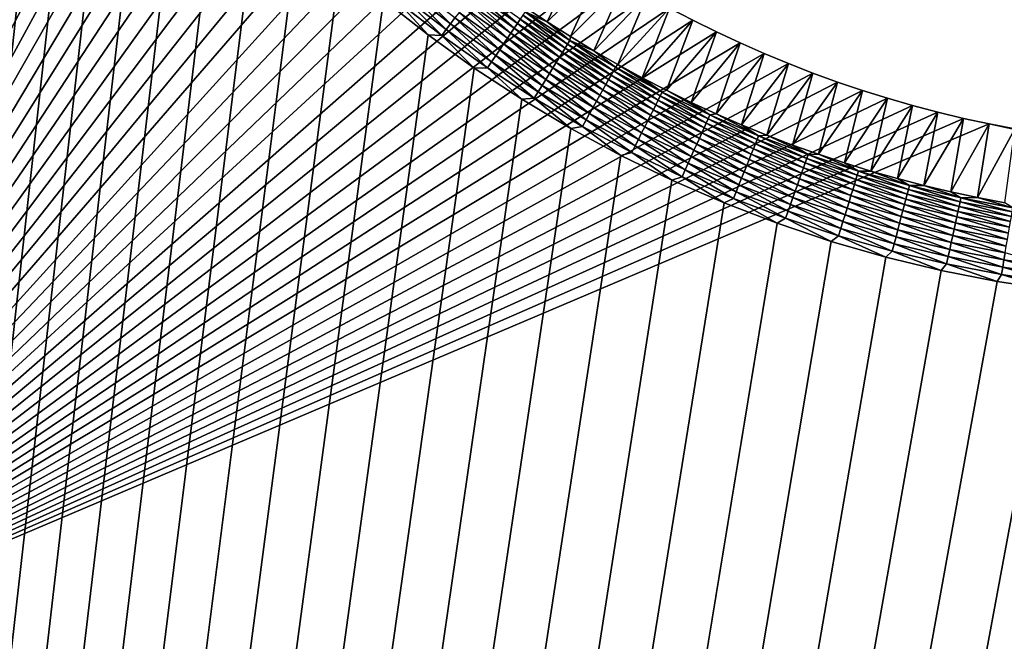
# Model space of a CAD drawing. Extents: x -260 to 260, y -882 to 882.
# Tile 135 of 234: x -184 to -139, y 614 to 643. Entities that reach past the tile are written whole.
import ezdxf

# ---------------------------------------------------------------- set-up
doc = ezdxf.new("R2010")
doc.units = 0
doc.header["$LTSCALE"] = 21.359881
for name, color, linetype in [('1', 7, 'CONTINUOUS'), ('2', 7, 'CONTINUOUS'), ('50', 7, 'CONTINUOUS'), ('61', 7, 'CONTINUOUS')]:
    doc.layers.add(name, color=color, linetype=linetype)

msp = doc.modelspace()

# ---------------------------------------------------------------- linework, layer by layer
at = {"layer": '1', "color": 7, "linetype": 'CONTINUOUS'}
for points in [[(253.525, 812.5), (-253.525, 0), (253.525, 0), (253.525, 812.5)], [(-253.525, 0), (253.525, 812.5), (116.582, 650.819), (-253.525, 0)], [(-184.156, 666.109), (-253.525, 0), (-183.077, 663.758), (-184.156, 666.109)], [(-183.077, 663.758), (-253.525, 0), (-181.898, 661.456), (-183.077, 663.758)], [(-181.898, 661.456), (-253.525, 0), (-180.621, 659.206), (-181.898, 661.456)], [(-180.621, 659.206), (-253.525, 0), (-179.248, 657.014), (-180.621, 659.206)], [(-179.248, 657.014), (-253.525, 0), (-177.782, 654.883), (-179.248, 657.014)], [(-177.782, 654.883), (-253.525, 0), (-176.226, 652.816), (-177.782, 654.883)], [(-176.226, 652.816), (-253.525, 0), (-174.582, 650.819), (-176.226, 652.816)], [(-174.582, 650.819), (-253.525, 0), (-172.854, 648.894), (-174.582, 650.819)], [(114.854, 648.894), (-253.525, 0), (116.582, 650.819), (114.854, 648.894)], [(-172.854, 648.894), (-253.525, 0), (-171.045, 647.046), (-172.854, 648.894)], [(113.045, 647.046), (-253.525, 0), (114.854, 648.894), (113.045, 647.046)], [(-171.045, 647.046), (-253.525, 0), (-169.157, 645.277), (-171.045, 647.046)], [(111.157, 645.277), (-253.525, 0), (113.045, 647.046), (111.157, 645.277)], [(-169.157, 645.277), (-253.525, 0), (-167.196, 643.59), (-169.157, 645.277)], [(109.196, 643.59), (-253.525, 0), (111.157, 645.277), (109.196, 643.59)], [(-167.196, 643.59), (-253.525, 0), (-165.164, 641.99), (-167.196, 643.59)], [(107.164, 641.99), (-253.525, 0), (109.196, 643.59), (107.164, 641.99)], [(-165.164, 641.99), (-253.525, 0), (-163.065, 640.479), (-165.164, 641.99)], [(105.065, 640.479), (-253.525, 0), (107.164, 641.99), (105.065, 640.479)], [(-163.065, 640.479), (-253.525, 0), (-160.902, 639.059), (-163.065, 640.479)], [(102.902, 639.059), (-253.525, 0), (105.065, 640.479), (102.902, 639.059)], [(-160.902, 639.059), (-253.525, 0), (-158.681, 637.734), (-160.902, 639.059)], [(100.681, 637.734), (-253.525, 0), (102.902, 639.059), (100.681, 637.734)], [(-158.681, 637.734), (-253.525, 0), (-156.405, 636.505), (-158.681, 637.734)], [(98.405, 636.505), (-253.525, 0), (100.681, 637.734), (98.405, 636.505)], [(-156.405, 636.505), (-253.525, 0), (-154.078, 635.376), (-156.405, 636.505)], [(96.078, 635.376), (-253.525, 0), (98.405, 636.505), (96.078, 635.376)], [(-154.078, 635.376), (-253.525, 0), (-151.704, 634.347), (-154.078, 635.376)], [(93.704, 634.347), (-253.525, 0), (96.078, 635.376), (93.704, 634.347)], [(-151.704, 634.347), (-253.525, 0), (-149.289, 633.422), (-151.704, 634.347)], [(91.289, 633.422), (-253.525, 0), (93.704, 634.347), (91.289, 633.422)], [(-149.289, 633.422), (-253.525, 0), (-146.835, 632.602), (-149.289, 633.422)], [(88.835, 632.602), (-253.525, 0), (91.289, 633.422), (88.835, 632.602)], [(-146.835, 632.602), (-253.525, 0), (-144.349, 631.887), (-146.835, 632.602)], [(86.349, 631.887), (-253.525, 0), (88.835, 632.602), (86.349, 631.887)], [(-144.349, 631.887), (-253.525, 0), (-141.835, 631.281), (-144.349, 631.887)], [(83.835, 631.281), (-253.525, 0), (86.349, 631.887), (83.835, 631.281)], [(-141.835, 631.281), (-253.525, 0), (-139.296, 630.783), (-141.835, 631.281)], [(81.296, 630.783), (-253.525, 0), (83.835, 631.281), (81.296, 630.783)], [(-139.296, 630.783), (-253.525, 0), (-136.739, 630.395), (-139.296, 630.783)], [(78.739, 630.395), (-253.525, 0), (81.296, 630.783), (78.739, 630.395)], [(-136.739, 630.395), (-253.525, 0), (-134.167, 630.117), (-136.739, 630.395)], [(76.167, 630.117), (-253.525, 0), (78.739, 630.395), (76.167, 630.117)], [(-134.167, 630.117), (-253.525, 0), (-131.586, 629.95), (-134.167, 630.117)], [(73.586, 629.95), (-253.525, 0), (76.167, 630.117), (73.586, 629.95)], [(-131.586, 629.95), (-253.525, 0), (-129, 629.895), (-131.586, 629.95)], [(71, 629.895), (-253.525, 0), (73.586, 629.95), (71, 629.895)], [(-129, 629.895), (-253.525, 0), (71, 629.895), (-129, 629.895)]]:
    msp.add_3dface(points, dxfattribs=at)
at = {"layer": '2', "color": 7, "linetype": 'CONTINUOUS'}
for points in [[(-260.487, 812.5, -9), (-175.225, 663.776, -9), (-199.599, 612.494, -9), (-260.487, 812.5, -9)], [(-175.225, 663.776, -9), (-174.625, 662.746, -9), (-199.599, 612.494, -9), (-175.225, 663.776, -9)], [(-174.625, 662.746, -9), (-174.001, 661.729, -9), (-199.599, 612.494, -9), (-174.625, 662.746, -9)], [(-174.001, 661.729, -9), (-173.356, 660.726, -9), (-199.599, 612.494, -9), (-174.001, 661.729, -9)], [(-173.356, 660.726, -9), (-172.687, 659.738, -9), (-199.599, 612.494, -9), (-173.356, 660.726, -9)], [(-172.687, 659.738, -9), (-171.997, 658.765, -9), (-199.599, 612.494, -9), (-172.687, 659.738, -9)], [(-171.997, 658.765, -9), (-171.286, 657.809, -9), (-199.599, 612.494, -9), (-171.997, 658.765, -9)], [(-171.286, 657.809, -9), (-170.553, 656.868, -9), (-199.599, 612.494, -9), (-171.286, 657.809, -9)], [(-170.553, 656.868, -9), (-169.799, 655.944, -9), (-199.599, 612.494, -9), (-170.553, 656.868, -9)], [(-169.799, 655.944, -9), (-169.024, 655.037, -9), (-199.599, 612.494, -9), (-169.799, 655.944, -9)], [(-169.024, 655.037, -9), (-168.229, 654.148, -9), (-199.599, 612.494, -9), (-169.024, 655.037, -9)], [(-168.229, 654.148, -9), (-167.415, 653.277, -9), (-199.599, 612.494, -9), (-168.229, 654.148, -9)], [(-167.415, 653.277, -9), (-166.581, 652.424, -9), (-199.599, 612.494, -9), (-167.415, 653.277, -9)], [(-166.581, 652.424, -9), (-165.728, 651.59, -9), (-199.599, 612.494, -9), (-166.581, 652.424, -9)], [(-165.728, 651.59, -9), (-164.857, 650.776, -9), (-199.599, 612.494, -9), (-165.728, 651.59, -9)], [(-164.857, 650.776, -9), (-163.968, 649.981, -9), (-199.599, 612.494, -9), (-164.857, 650.776, -9)], [(-163.968, 649.981, -9), (-163.061, 649.206, -9), (-199.599, 612.494, -9), (-163.968, 649.981, -9)], [(-163.061, 649.206, -9), (-162.137, 648.452, -9), (-199.599, 612.494, -9), (-163.061, 649.206, -9)], [(-162.137, 648.452, -9), (-161.196, 647.719, -9), (-199.599, 612.494, -9), (-162.137, 648.452, -9)], [(-161.196, 647.719, -9), (-160.239, 647.007, -9), (-199.599, 612.494, -9), (-161.196, 647.719, -9)], [(-160.239, 647.007, -9), (-159.267, 646.317, -9), (-199.599, 612.494, -9), (-160.239, 647.007, -9)], [(-159.267, 646.317, -9), (-158.279, 645.649, -9), (-199.599, 612.494, -9), (-159.267, 646.317, -9)], [(-158.279, 645.649, -9), (-157.276, 645.003, -9), (-199.599, 612.494, -9), (-158.279, 645.649, -9)], [(-157.276, 645.003, -9), (-156.259, 644.38, -9), (-199.599, 612.494, -9), (-157.276, 645.003, -9)], [(-156.259, 644.38, -9), (-155.229, 643.78, -9), (-199.599, 612.494, -9), (-156.259, 644.38, -9)], [(-155.229, 643.78, -9), (-154.185, 643.203, -9), (-199.599, 612.494, -9), (-155.229, 643.78, -9)], [(-154.185, 643.203, -9), (-153.128, 642.65, -9), (-199.599, 612.494, -9), (-154.185, 643.203, -9)], [(-153.128, 642.65, -9), (-152.06, 642.12, -9), (-199.599, 612.494, -9), (-153.128, 642.65, -9)], [(-152.06, 642.12, -9), (-150.98, 641.615, -9), (-199.599, 612.494, -9), (-152.06, 642.12, -9)], [(-150.98, 641.615, -9), (-149.888, 641.134, -9), (-199.599, 612.494, -9), (-150.98, 641.615, -9)], [(-149.888, 641.134, -9), (-148.787, 640.678, -9), (-199.599, 612.494, -9), (-149.888, 641.134, -9)], [(-148.787, 640.678, -9), (-147.675, 640.246, -9), (-199.599, 612.494, -9), (-148.787, 640.678, -9)], [(-147.675, 640.246, -9), (-146.554, 639.84, -9), (-199.599, 612.494, -9), (-147.675, 640.246, -9)], [(-146.554, 639.84, -9), (-145.423, 639.458, -9), (-199.599, 612.494, -9), (-146.554, 639.84, -9)], [(-145.423, 639.458, -9), (-144.285, 639.103, -9), (-199.599, 612.494, -9), (-145.423, 639.458, -9)], [(-144.285, 639.103, -9), (-143.139, 638.772, -9), (-199.599, 612.494, -9), (-144.285, 639.103, -9)], [(-143.139, 638.772, -9), (-141.986, 638.468, -9), (-199.599, 612.494, -9), (-143.139, 638.772, -9)], [(-141.986, 638.468, -9), (-140.826, 638.19, -9), (-199.599, 612.494, -9), (-141.986, 638.468, -9)], [(-140.826, 638.19, -9), (-139.661, 637.937, -9), (-199.599, 612.494, -9), (-140.826, 638.19, -9)], [(-27.978, 613.605, -9), (-199.599, 612.494, -9), (-139.661, 637.937, -9), (-27.978, 613.605, -9)], [(-139.661, 637.937, -9), (-138.49, 637.711, -9), (-26.325, 614.878, -9), (-139.661, 637.937, -9)], [(-27.978, 613.605, -9), (-139.661, 637.937, -9), (-26.325, 614.878, -9), (-27.978, 613.605, -9)]]:
    msp.add_3dface(points, dxfattribs=at)
at = {"layer": '50', "color": 7, "linetype": 'CONTINUOUS'}
for points in [[(-159.754, 642.572, -2.215), (-158.279, 645.649, -9), (-160.796, 643.264, -2.215), (-159.754, 642.572, -2.215)], [(-157.276, 645.003, -9), (-158.279, 645.649, -9), (-159.754, 642.572, -2.215), (-157.276, 645.003, -9)], [(-158.697, 641.903, -2.215), (-157.276, 645.003, -9), (-159.754, 642.572, -2.215), (-158.697, 641.903, -2.215)], [(-156.259, 644.38, -9), (-157.276, 645.003, -9), (-158.697, 641.903, -2.215), (-156.259, 644.38, -9)], [(-157.626, 641.258, -2.215), (-156.259, 644.38, -9), (-158.697, 641.903, -2.215), (-157.626, 641.258, -2.215)], [(-155.229, 643.78, -9), (-156.259, 644.38, -9), (-157.626, 641.258, -2.215), (-155.229, 643.78, -9)], [(-156.54, 640.637, -2.215), (-155.229, 643.78, -9), (-157.626, 641.258, -2.215), (-156.54, 640.637, -2.215)], [(-154.185, 643.203, -9), (-155.229, 643.78, -9), (-156.54, 640.637, -2.215), (-154.185, 643.203, -9)], [(-155.441, 640.039, -2.215), (-154.185, 643.203, -9), (-156.54, 640.637, -2.215), (-155.441, 640.039, -2.215)], [(-153.128, 642.65, -9), (-154.185, 643.203, -9), (-155.441, 640.039, -2.215), (-153.128, 642.65, -9)], [(-154.329, 639.467, -2.215), (-153.128, 642.65, -9), (-155.441, 640.039, -2.215), (-154.329, 639.467, -2.215)], [(-152.06, 642.12, -9), (-153.128, 642.65, -9), (-154.329, 639.467, -2.215), (-152.06, 642.12, -9)], [(-153.205, 638.919, -2.215), (-152.06, 642.12, -9), (-154.329, 639.467, -2.215), (-153.205, 638.919, -2.215)], [(-150.98, 641.615, -9), (-152.06, 642.12, -9), (-153.205, 638.919, -2.215), (-150.98, 641.615, -9)], [(-152.069, 638.396, -2.215), (-150.98, 641.615, -9), (-153.205, 638.919, -2.215), (-152.069, 638.396, -2.215)], [(-149.888, 641.134, -9), (-150.98, 641.615, -9), (-152.069, 638.396, -2.215), (-149.888, 641.134, -9)], [(-150.922, 637.898, -2.215), (-149.888, 641.134, -9), (-152.069, 638.396, -2.215), (-150.922, 637.898, -2.215)], [(-148.787, 640.678, -9), (-149.888, 641.134, -9), (-150.922, 637.898, -2.215), (-148.787, 640.678, -9)], [(-149.764, 637.426, -2.215), (-148.787, 640.678, -9), (-150.922, 637.898, -2.215), (-149.764, 637.426, -2.215)], [(-147.675, 640.246, -9), (-148.787, 640.678, -9), (-149.764, 637.426, -2.215), (-147.675, 640.246, -9)], [(-148.596, 636.979, -2.215), (-147.675, 640.246, -9), (-149.764, 637.426, -2.215), (-148.596, 636.979, -2.215)], [(-146.554, 639.84, -9), (-147.675, 640.246, -9), (-148.596, 636.979, -2.215), (-146.554, 639.84, -9)], [(-147.418, 636.559, -2.215), (-146.554, 639.84, -9), (-148.596, 636.979, -2.215), (-147.418, 636.559, -2.215)], [(-145.423, 639.458, -9), (-146.554, 639.84, -9), (-147.418, 636.559, -2.215), (-145.423, 639.458, -9)], [(-146.231, 636.164, -2.215), (-145.423, 639.458, -9), (-147.418, 636.559, -2.215), (-146.231, 636.164, -2.215)], [(-144.285, 639.103, -9), (-145.423, 639.458, -9), (-146.231, 636.164, -2.215), (-144.285, 639.103, -9)], [(-145.036, 635.796, -2.215), (-144.285, 639.103, -9), (-146.231, 636.164, -2.215), (-145.036, 635.796, -2.215)], [(-143.139, 638.772, -9), (-144.285, 639.103, -9), (-145.036, 635.796, -2.215), (-143.139, 638.772, -9)], [(-143.832, 635.455, -2.215), (-143.139, 638.772, -9), (-145.036, 635.796, -2.215), (-143.832, 635.455, -2.215)], [(-141.986, 638.468, -9), (-143.139, 638.772, -9), (-143.832, 635.455, -2.215), (-141.986, 638.468, -9)], [(-142.622, 635.14, -2.215), (-141.986, 638.468, -9), (-143.832, 635.455, -2.215), (-142.622, 635.14, -2.215)], [(-140.826, 638.19, -9), (-141.986, 638.468, -9), (-142.622, 635.14, -2.215), (-140.826, 638.19, -9)], [(-141.405, 634.852, -2.215), (-140.826, 638.19, -9), (-142.622, 635.14, -2.215), (-141.405, 634.852, -2.215)], [(-139.661, 637.937, -9), (-140.826, 638.19, -9), (-141.405, 634.852, -2.215), (-139.661, 637.937, -9)], [(-140.182, 634.591, -2.215), (-139.661, 637.937, -9), (-141.405, 634.852, -2.215), (-140.182, 634.591, -2.215)], [(-138.49, 637.711, -9), (-139.661, 637.937, -9), (-140.182, 634.591, -2.215), (-138.49, 637.711, -9)], [(-138.953, 634.358, -2.215), (-138.49, 637.711, -9), (-140.182, 634.591, -2.215), (-138.953, 634.358, -2.215)]]:
    msp.add_3dface(points, dxfattribs=at)
at = {"layer": '61', "color": 7, "linetype": 'CONTINUOUS'}
for points in [[(-166.126, 644.025, -0.13), (-164.141, 642.491, -0.13), (-165.921, 644.279, -0.231), (-166.126, 644.025, -0.13)], [(-165.921, 644.279, -0.231), (-164.141, 642.491, -0.13), (-163.948, 642.753, -0.231), (-165.921, 644.279, -0.231)], [(-166.549, 643.502, -0.015), (-164.541, 641.95, -0.015), (-166.336, 643.765, -0.058), (-166.549, 643.502, -0.015)], [(-166.336, 643.765, -0.058), (-164.34, 642.222, -0.058), (-166.126, 644.025, -0.13), (-166.336, 643.765, -0.058)], [(-166.336, 643.765, -0.058), (-164.541, 641.95, -0.015), (-164.34, 642.222, -0.058), (-166.336, 643.765, -0.058)], [(-166.126, 644.025, -0.13), (-164.34, 642.222, -0.058), (-164.141, 642.491, -0.13), (-166.126, 644.025, -0.13)], [(-163.406, 643.485, -0.693), (-161.401, 642.067, -0.693), (-163.243, 643.705, -0.896), (-163.406, 643.485, -0.693)], [(-163.243, 643.705, -0.896), (-161.247, 642.294, -0.896), (-163.091, 643.911, -1.123), (-163.243, 643.705, -0.896)], [(-163.243, 643.705, -0.896), (-161.401, 642.067, -0.693), (-161.247, 642.294, -0.896), (-163.243, 643.705, -0.896)], [(-163.091, 643.911, -1.123), (-161.104, 642.505, -1.123), (-162.951, 644.1, -1.37), (-163.091, 643.911, -1.123)], [(-163.091, 643.911, -1.123), (-161.247, 642.294, -0.896), (-161.104, 642.505, -1.123), (-163.091, 643.911, -1.123)], [(-162.951, 644.1, -1.37), (-161.104, 642.505, -1.123), (-160.973, 642.7, -1.37), (-162.951, 644.1, -1.37)], [(-167.196, 643.59), (-165.164, 641.99), (-166.549, 643.502, -0.015), (-167.196, 643.59)], [(-166.549, 643.502, -0.015), (-165.164, 641.99), (-164.541, 641.95, -0.015), (-166.549, 643.502, -0.015)], [(-163.759, 643.007, -0.358), (-161.733, 641.574, -0.358), (-163.578, 643.252, -0.513), (-163.759, 643.007, -0.358)], [(-163.578, 643.252, -0.513), (-161.563, 641.827, -0.513), (-163.406, 643.485, -0.693), (-163.578, 643.252, -0.513)], [(-163.578, 643.252, -0.513), (-161.733, 641.574, -0.358), (-161.563, 641.827, -0.513), (-163.578, 643.252, -0.513)], [(-163.406, 643.485, -0.693), (-161.563, 641.827, -0.513), (-161.401, 642.067, -0.693), (-163.406, 643.485, -0.693)], [(-159.754, 642.572, -2.215), (-160.796, 643.264, -2.215), (-160.747, 643.034, -1.92), (-159.754, 642.572, -2.215)], [(-163.948, 642.753, -0.231), (-161.911, 641.312, -0.231), (-163.759, 643.007, -0.358), (-163.948, 642.753, -0.231)], [(-163.759, 643.007, -0.358), (-161.911, 641.312, -0.231), (-161.733, 641.574, -0.358), (-163.759, 643.007, -0.358)], [(-160.973, 642.7, -1.37), (-158.936, 641.386, -1.37), (-160.853, 642.877, -1.636), (-160.973, 642.7, -1.37)], [(-160.853, 642.877, -1.636), (-158.824, 641.567, -1.636), (-160.747, 643.034, -1.92), (-160.853, 642.877, -1.636)], [(-160.853, 642.877, -1.636), (-158.936, 641.386, -1.37), (-158.824, 641.567, -1.636), (-160.853, 642.877, -1.636)], [(-159.754, 642.572, -2.215), (-160.747, 643.034, -1.92), (-158.725, 641.729, -1.92), (-159.754, 642.572, -2.215)], [(-160.747, 643.034, -1.92), (-158.824, 641.567, -1.636), (-158.725, 641.729, -1.92), (-160.747, 643.034, -1.92)], [(-164.34, 642.222, -0.058), (-162.28, 640.766, -0.058), (-164.141, 642.491, -0.13), (-164.34, 642.222, -0.058)], [(-164.141, 642.491, -0.13), (-162.093, 641.042, -0.13), (-163.948, 642.753, -0.231), (-164.141, 642.491, -0.13)], [(-164.141, 642.491, -0.13), (-162.28, 640.766, -0.058), (-162.093, 641.042, -0.13), (-164.141, 642.491, -0.13)], [(-163.948, 642.753, -0.231), (-162.093, 641.042, -0.13), (-161.911, 641.312, -0.231), (-163.948, 642.753, -0.231)], [(-161.247, 642.294, -0.896), (-159.193, 640.968, -0.896), (-161.104, 642.505, -1.123), (-161.247, 642.294, -0.896)], [(-161.104, 642.505, -1.123), (-159.059, 641.185, -1.123), (-160.973, 642.7, -1.37), (-161.104, 642.505, -1.123)], [(-161.104, 642.505, -1.123), (-159.193, 640.968, -0.896), (-159.059, 641.185, -1.123), (-161.104, 642.505, -1.123)], [(-160.973, 642.7, -1.37), (-159.059, 641.185, -1.123), (-158.936, 641.386, -1.37), (-160.973, 642.7, -1.37)], [(-158.697, 641.903, -2.215), (-159.754, 642.572, -2.215), (-158.725, 641.729, -1.92), (-158.697, 641.903, -2.215)], [(-165.164, 641.99), (-163.065, 640.479), (-164.541, 641.95, -0.015), (-165.164, 641.99)], [(-164.541, 641.95, -0.015), (-162.47, 640.485, -0.015), (-164.34, 642.222, -0.058), (-164.541, 641.95, -0.015)], [(-164.541, 641.95, -0.015), (-163.065, 640.479), (-162.47, 640.485, -0.015), (-164.541, 641.95, -0.015)], [(-164.34, 642.222, -0.058), (-162.47, 640.485, -0.015), (-162.28, 640.766, -0.058), (-164.34, 642.222, -0.058)], [(-161.563, 641.827, -0.513), (-159.489, 640.488, -0.513), (-161.401, 642.067, -0.693), (-161.563, 641.827, -0.513)], [(-161.401, 642.067, -0.693), (-159.337, 640.735, -0.693), (-161.247, 642.294, -0.896), (-161.401, 642.067, -0.693)], [(-161.401, 642.067, -0.693), (-159.489, 640.488, -0.513), (-159.337, 640.735, -0.693), (-161.401, 642.067, -0.693)], [(-161.247, 642.294, -0.896), (-159.337, 640.735, -0.693), (-159.193, 640.968, -0.896), (-161.247, 642.294, -0.896)], [(-157.626, 641.258, -2.215), (-158.697, 641.903, -2.215), (-158.725, 641.729, -1.92), (-157.626, 641.258, -2.215)], [(-161.911, 641.312, -0.231), (-159.814, 639.959, -0.231), (-161.733, 641.574, -0.358), (-161.911, 641.312, -0.231)], [(-161.733, 641.574, -0.358), (-159.648, 640.229, -0.358), (-161.563, 641.827, -0.513), (-161.733, 641.574, -0.358)], [(-161.733, 641.574, -0.358), (-159.814, 639.959, -0.231), (-159.648, 640.229, -0.358), (-161.733, 641.574, -0.358)], [(-161.563, 641.827, -0.513), (-159.648, 640.229, -0.358), (-159.489, 640.488, -0.513), (-161.563, 641.827, -0.513)], [(-158.936, 641.386, -1.37), (-156.846, 640.159, -1.37), (-158.824, 641.567, -1.636), (-158.936, 641.386, -1.37)], [(-158.824, 641.567, -1.636), (-156.742, 640.345, -1.636), (-158.725, 641.729, -1.92), (-158.824, 641.567, -1.636)], [(-158.824, 641.567, -1.636), (-156.846, 640.159, -1.37), (-156.742, 640.345, -1.636), (-158.824, 641.567, -1.636)], [(-157.626, 641.258, -2.215), (-158.725, 641.729, -1.92), (-156.649, 640.511, -1.92), (-157.626, 641.258, -2.215)], [(-158.725, 641.729, -1.92), (-156.742, 640.345, -1.636), (-156.649, 640.511, -1.92), (-158.725, 641.729, -1.92)], [(-162.28, 640.766, -0.058), (-160.16, 639.398, -0.058), (-162.093, 641.042, -0.13), (-162.28, 640.766, -0.058)], [(-162.093, 641.042, -0.13), (-159.985, 639.682, -0.13), (-161.911, 641.312, -0.231), (-162.093, 641.042, -0.13)], [(-162.093, 641.042, -0.13), (-160.16, 639.398, -0.058), (-159.985, 639.682, -0.13), (-162.093, 641.042, -0.13)], [(-161.911, 641.312, -0.231), (-159.985, 639.682, -0.13), (-159.814, 639.959, -0.231), (-161.911, 641.312, -0.231)], [(-159.193, 640.968, -0.896), (-157.085, 639.731, -0.896), (-159.059, 641.185, -1.123), (-159.193, 640.968, -0.896)], [(-159.059, 641.185, -1.123), (-156.96, 639.954, -1.123), (-158.936, 641.386, -1.37), (-159.059, 641.185, -1.123)], [(-159.059, 641.185, -1.123), (-157.085, 639.731, -0.896), (-156.96, 639.954, -1.123), (-159.059, 641.185, -1.123)], [(-158.936, 641.386, -1.37), (-156.96, 639.954, -1.123), (-156.846, 640.159, -1.37), (-158.936, 641.386, -1.37)], [(-156.54, 640.637, -2.215), (-157.626, 641.258, -2.215), (-156.649, 640.511, -1.92), (-156.54, 640.637, -2.215)], [(-162.47, 640.485, -0.015), (-160.338, 639.109, -0.015), (-162.28, 640.766, -0.058), (-162.47, 640.485, -0.015)], [(-162.28, 640.766, -0.058), (-160.338, 639.109, -0.015), (-160.16, 639.398, -0.058), (-162.28, 640.766, -0.058)], [(-159.489, 640.488, -0.513), (-157.36, 639.239, -0.513), (-159.337, 640.735, -0.693), (-159.489, 640.488, -0.513)], [(-159.337, 640.735, -0.693), (-157.218, 639.492, -0.693), (-159.193, 640.968, -0.896), (-159.337, 640.735, -0.693)], [(-159.337, 640.735, -0.693), (-157.36, 639.239, -0.513), (-157.218, 639.492, -0.693), (-159.337, 640.735, -0.693)], [(-159.193, 640.968, -0.896), (-157.218, 639.492, -0.693), (-157.085, 639.731, -0.896), (-159.193, 640.968, -0.896)], [(-156.54, 640.637, -2.215), (-156.649, 640.511, -1.92), (-154.524, 639.382, -1.92), (-156.54, 640.637, -2.215)], [(-155.441, 640.039, -2.215), (-156.54, 640.637, -2.215), (-154.524, 639.382, -1.92), (-155.441, 640.039, -2.215)], [(-163.065, 640.479), (-160.902, 639.059), (-162.47, 640.485, -0.015), (-163.065, 640.479)], [(-162.47, 640.485, -0.015), (-160.902, 639.059), (-160.338, 639.109, -0.015), (-162.47, 640.485, -0.015)], [(-159.814, 639.959, -0.231), (-157.663, 638.697, -0.231), (-159.648, 640.229, -0.358), (-159.814, 639.959, -0.231)], [(-159.648, 640.229, -0.358), (-157.508, 638.973, -0.358), (-159.489, 640.488, -0.513), (-159.648, 640.229, -0.358)], [(-159.648, 640.229, -0.358), (-157.663, 638.697, -0.231), (-157.508, 638.973, -0.358), (-159.648, 640.229, -0.358)], [(-159.489, 640.488, -0.513), (-157.508, 638.973, -0.358), (-157.36, 639.239, -0.513), (-159.489, 640.488, -0.513)], [(-156.96, 639.954, -1.123), (-154.811, 638.812, -1.123), (-156.846, 640.159, -1.37), (-156.96, 639.954, -1.123)], [(-156.846, 640.159, -1.37), (-154.705, 639.022, -1.37), (-156.742, 640.345, -1.636), (-156.846, 640.159, -1.37)], [(-156.846, 640.159, -1.37), (-154.811, 638.812, -1.123), (-154.705, 639.022, -1.37), (-156.846, 640.159, -1.37)], [(-156.742, 640.345, -1.636), (-154.609, 639.212, -1.636), (-156.649, 640.511, -1.92), (-156.742, 640.345, -1.636)], [(-156.742, 640.345, -1.636), (-154.705, 639.022, -1.37), (-154.609, 639.212, -1.636), (-156.742, 640.345, -1.636)], [(-156.649, 640.511, -1.92), (-154.609, 639.212, -1.636), (-154.524, 639.382, -1.92), (-156.649, 640.511, -1.92)], [(-160.16, 639.398, -0.058), (-157.984, 638.121, -0.058), (-159.985, 639.682, -0.13), (-160.16, 639.398, -0.058)], [(-159.985, 639.682, -0.13), (-157.822, 638.412, -0.13), (-159.814, 639.959, -0.231), (-159.985, 639.682, -0.13)], [(-159.985, 639.682, -0.13), (-157.984, 638.121, -0.058), (-157.822, 638.412, -0.13), (-159.985, 639.682, -0.13)], [(-159.814, 639.959, -0.231), (-157.822, 638.412, -0.13), (-157.663, 638.697, -0.231), (-159.814, 639.959, -0.231)], [(-157.218, 639.492, -0.693), (-155.049, 638.34, -0.693), (-157.085, 639.731, -0.896), (-157.218, 639.492, -0.693)], [(-157.085, 639.731, -0.896), (-154.926, 638.584, -0.896), (-156.96, 639.954, -1.123), (-157.085, 639.731, -0.896)], [(-157.085, 639.731, -0.896), (-155.049, 638.34, -0.693), (-154.926, 638.584, -0.896), (-157.085, 639.731, -0.896)], [(-156.96, 639.954, -1.123), (-154.926, 638.584, -0.896), (-154.811, 638.812, -1.123), (-156.96, 639.954, -1.123)], [(-154.329, 639.467, -2.215), (-155.441, 640.039, -2.215), (-154.524, 639.382, -1.92), (-154.329, 639.467, -2.215)], [(-160.338, 639.109, -0.015), (-158.149, 637.825, -0.015), (-160.16, 639.398, -0.058), (-160.338, 639.109, -0.015)], [(-160.16, 639.398, -0.058), (-158.149, 637.825, -0.015), (-157.984, 638.121, -0.058), (-160.16, 639.398, -0.058)], [(-157.508, 638.973, -0.358), (-155.317, 637.809, -0.358), (-157.36, 639.239, -0.513), (-157.508, 638.973, -0.358)], [(-157.36, 639.239, -0.513), (-155.18, 638.081, -0.513), (-157.218, 639.492, -0.693), (-157.36, 639.239, -0.513)], [(-157.36, 639.239, -0.513), (-155.317, 637.809, -0.358), (-155.18, 638.081, -0.513), (-157.36, 639.239, -0.513)], [(-157.218, 639.492, -0.693), (-155.18, 638.081, -0.513), (-155.049, 638.34, -0.693), (-157.218, 639.492, -0.693)], [(-154.705, 639.022, -1.37), (-152.518, 637.977, -1.37), (-154.609, 639.212, -1.636), (-154.705, 639.022, -1.37)], [(-154.609, 639.212, -1.636), (-152.43, 638.171, -1.636), (-154.524, 639.382, -1.92), (-154.609, 639.212, -1.636)], [(-154.609, 639.212, -1.636), (-152.518, 637.977, -1.37), (-152.43, 638.171, -1.636), (-154.609, 639.212, -1.636)], [(-154.329, 639.467, -2.215), (-154.524, 639.382, -1.92), (-152.352, 638.344, -1.92), (-154.329, 639.467, -2.215)], [(-154.524, 639.382, -1.92), (-152.43, 638.171, -1.636), (-152.352, 638.344, -1.92), (-154.524, 639.382, -1.92)], [(-153.205, 638.919, -2.215), (-154.329, 639.467, -2.215), (-152.352, 638.344, -1.92), (-153.205, 638.919, -2.215)], [(-160.902, 639.059), (-158.681, 637.734), (-160.338, 639.109, -0.015), (-160.902, 639.059)], [(-160.338, 639.109, -0.015), (-158.681, 637.734), (-158.149, 637.825, -0.015), (-160.338, 639.109, -0.015)], [(-157.663, 638.697, -0.231), (-155.459, 637.526, -0.231), (-157.508, 638.973, -0.358), (-157.663, 638.697, -0.231)], [(-157.508, 638.973, -0.358), (-155.459, 637.526, -0.231), (-155.317, 637.809, -0.358), (-157.508, 638.973, -0.358)], [(-154.926, 638.584, -0.896), (-152.72, 637.53, -0.896), (-154.811, 638.812, -1.123), (-154.926, 638.584, -0.896)], [(-154.811, 638.812, -1.123), (-152.615, 637.763, -1.123), (-154.705, 639.022, -1.37), (-154.811, 638.812, -1.123)], [(-154.811, 638.812, -1.123), (-152.72, 637.53, -0.896), (-152.615, 637.763, -1.123), (-154.811, 638.812, -1.123)], [(-154.705, 639.022, -1.37), (-152.615, 637.763, -1.123), (-152.518, 637.977, -1.37), (-154.705, 639.022, -1.37)], [(-152.069, 638.396, -2.215), (-153.205, 638.919, -2.215), (-152.352, 638.344, -1.92), (-152.069, 638.396, -2.215)], [(-157.984, 638.121, -0.058), (-155.756, 636.937, -0.058), (-157.822, 638.412, -0.13), (-157.984, 638.121, -0.058)], [(-157.822, 638.412, -0.13), (-155.606, 637.235, -0.13), (-157.663, 638.697, -0.231), (-157.822, 638.412, -0.13)], [(-157.822, 638.412, -0.13), (-155.756, 636.937, -0.058), (-155.606, 637.235, -0.13), (-157.822, 638.412, -0.13)], [(-157.663, 638.697, -0.231), (-155.606, 637.235, -0.13), (-155.459, 637.526, -0.231), (-157.663, 638.697, -0.231)], [(-155.18, 638.081, -0.513), (-152.952, 637.016, -0.513), (-155.049, 638.34, -0.693), (-155.18, 638.081, -0.513)], [(-155.049, 638.34, -0.693), (-152.833, 637.281, -0.693), (-154.926, 638.584, -0.896), (-155.049, 638.34, -0.693)], [(-155.049, 638.34, -0.693), (-152.952, 637.016, -0.513), (-152.833, 637.281, -0.693), (-155.049, 638.34, -0.693)], [(-154.926, 638.584, -0.896), (-152.833, 637.281, -0.693), (-152.72, 637.53, -0.896), (-154.926, 638.584, -0.896)], [(-152.43, 638.171, -1.636), (-150.209, 637.224, -1.636), (-152.352, 638.344, -1.92), (-152.43, 638.171, -1.636)], [(-152.069, 638.396, -2.215), (-152.352, 638.344, -1.92), (-150.139, 637.4, -1.92), (-152.069, 638.396, -2.215)], [(-152.352, 638.344, -1.92), (-150.209, 637.224, -1.636), (-150.139, 637.4, -1.92), (-152.352, 638.344, -1.92)], [(-150.922, 637.898, -2.215), (-152.069, 638.396, -2.215), (-150.139, 637.4, -1.92), (-150.922, 637.898, -2.215)], [(-158.149, 637.825, -0.015), (-155.909, 636.635, -0.015), (-157.984, 638.121, -0.058), (-158.149, 637.825, -0.015)], [(-157.984, 638.121, -0.058), (-155.909, 636.635, -0.015), (-155.756, 636.937, -0.058), (-157.984, 638.121, -0.058)], [(-155.317, 637.809, -0.358), (-153.078, 636.739, -0.358), (-155.18, 638.081, -0.513), (-155.317, 637.809, -0.358)], [(-155.18, 638.081, -0.513), (-153.078, 636.739, -0.358), (-152.952, 637.016, -0.513), (-155.18, 638.081, -0.513)], [(-152.615, 637.763, -1.123), (-150.376, 636.808, -1.123), (-152.518, 637.977, -1.37), (-152.615, 637.763, -1.123)], [(-152.518, 637.977, -1.37), (-150.289, 637.026, -1.37), (-152.43, 638.171, -1.636), (-152.518, 637.977, -1.37)], [(-152.518, 637.977, -1.37), (-150.376, 636.808, -1.123), (-150.289, 637.026, -1.37), (-152.518, 637.977, -1.37)], [(-152.43, 638.171, -1.636), (-150.289, 637.026, -1.37), (-150.209, 637.224, -1.636), (-152.43, 638.171, -1.636)], [(-149.764, 637.426, -2.215), (-150.922, 637.898, -2.215), (-150.139, 637.4, -1.92), (-149.764, 637.426, -2.215)], [(-158.681, 637.734), (-156.405, 636.505), (-158.149, 637.825, -0.015), (-158.681, 637.734)], [(-158.149, 637.825, -0.015), (-156.405, 636.505), (-155.909, 636.635, -0.015), (-158.149, 637.825, -0.015)], [(-155.606, 637.235, -0.13), (-153.342, 636.153, -0.13), (-155.459, 637.526, -0.231), (-155.606, 637.235, -0.13)], [(-155.459, 637.526, -0.231), (-153.208, 636.451, -0.231), (-155.317, 637.809, -0.358), (-155.459, 637.526, -0.231)], [(-155.459, 637.526, -0.231), (-153.342, 636.153, -0.13), (-153.208, 636.451, -0.231), (-155.459, 637.526, -0.231)], [(-155.317, 637.809, -0.358), (-153.208, 636.451, -0.231), (-153.078, 636.739, -0.358), (-155.317, 637.809, -0.358)], [(-152.833, 637.281, -0.693), (-150.574, 636.317, -0.693), (-152.72, 637.53, -0.896), (-152.833, 637.281, -0.693)], [(-152.72, 637.53, -0.896), (-150.472, 636.571, -0.896), (-152.615, 637.763, -1.123), (-152.72, 637.53, -0.896)], [(-152.72, 637.53, -0.896), (-150.574, 636.317, -0.693), (-150.472, 636.571, -0.896), (-152.72, 637.53, -0.896)], [(-152.615, 637.763, -1.123), (-150.472, 636.571, -0.896), (-150.376, 636.808, -1.123), (-152.615, 637.763, -1.123)], [(-149.764, 637.426, -2.215), (-150.139, 637.4, -1.92), (-147.887, 636.55, -1.92), (-149.764, 637.426, -2.215)], [(-148.596, 636.979, -2.215), (-149.764, 637.426, -2.215), (-147.887, 636.55, -1.92), (-148.596, 636.979, -2.215)], [(-155.756, 636.937, -0.058), (-153.48, 635.85, -0.058), (-155.606, 637.235, -0.13), (-155.756, 636.937, -0.058)], [(-155.606, 637.235, -0.13), (-153.48, 635.85, -0.058), (-153.342, 636.153, -0.13), (-155.606, 637.235, -0.13)], [(-153.078, 636.739, -0.358), (-150.795, 635.765, -0.358), (-152.952, 637.016, -0.513), (-153.078, 636.739, -0.358)], [(-152.952, 637.016, -0.513), (-150.682, 636.048, -0.513), (-152.833, 637.281, -0.693), (-152.952, 637.016, -0.513)], [(-152.952, 637.016, -0.513), (-150.795, 635.765, -0.358), (-150.682, 636.048, -0.513), (-152.952, 637.016, -0.513)], [(-152.833, 637.281, -0.693), (-150.682, 636.048, -0.513), (-150.574, 636.317, -0.693), (-152.833, 637.281, -0.693)], [(-150.376, 636.808, -1.123), (-148.099, 635.948, -1.123), (-150.289, 637.026, -1.37), (-150.376, 636.808, -1.123)], [(-150.289, 637.026, -1.37), (-148.021, 636.17, -1.37), (-150.209, 637.224, -1.636), (-150.289, 637.026, -1.37)], [(-150.289, 637.026, -1.37), (-148.099, 635.948, -1.123), (-148.021, 636.17, -1.37), (-150.289, 637.026, -1.37)], [(-150.209, 637.224, -1.636), (-147.95, 636.371, -1.636), (-150.139, 637.4, -1.92), (-150.209, 637.224, -1.636)], [(-150.209, 637.224, -1.636), (-148.021, 636.17, -1.37), (-147.95, 636.371, -1.636), (-150.209, 637.224, -1.636)], [(-150.139, 637.4, -1.92), (-147.95, 636.371, -1.636), (-147.887, 636.55, -1.92), (-150.139, 637.4, -1.92)], [(-147.418, 636.559, -2.215), (-148.596, 636.979, -2.215), (-147.887, 636.55, -1.92), (-147.418, 636.559, -2.215)], [(-156.405, 636.505), (-154.078, 635.376), (-155.909, 636.635, -0.015), (-156.405, 636.505)], [(-155.909, 636.635, -0.015), (-153.619, 635.541, -0.015), (-155.756, 636.937, -0.058), (-155.909, 636.635, -0.015)], [(-155.909, 636.635, -0.015), (-154.078, 635.376), (-153.619, 635.541, -0.015), (-155.909, 636.635, -0.015)], [(-155.756, 636.937, -0.058), (-153.619, 635.541, -0.015), (-153.48, 635.85, -0.058), (-155.756, 636.937, -0.058)], [(-153.208, 636.451, -0.231), (-150.913, 635.472, -0.231), (-153.078, 636.739, -0.358), (-153.208, 636.451, -0.231)], [(-153.078, 636.739, -0.358), (-150.913, 635.472, -0.231), (-150.795, 635.765, -0.358), (-153.078, 636.739, -0.358)], [(-150.574, 636.317, -0.693), (-148.276, 635.449, -0.693), (-150.472, 636.571, -0.896), (-150.574, 636.317, -0.693)], [(-150.472, 636.571, -0.896), (-148.185, 635.708, -0.896), (-150.376, 636.808, -1.123), (-150.472, 636.571, -0.896)], [(-150.472, 636.571, -0.896), (-148.276, 635.449, -0.693), (-148.185, 635.708, -0.896), (-150.472, 636.571, -0.896)], [(-150.376, 636.808, -1.123), (-148.185, 635.708, -0.896), (-148.099, 635.948, -1.123), (-150.376, 636.808, -1.123)], [(-147.95, 636.371, -1.636), (-145.657, 635.615, -1.636), (-147.887, 636.55, -1.92), (-147.95, 636.371, -1.636)], [(-147.418, 636.559, -2.215), (-147.887, 636.55, -1.92), (-145.601, 635.797, -1.92), (-147.418, 636.559, -2.215)], [(-147.887, 636.55, -1.92), (-145.657, 635.615, -1.636), (-145.601, 635.797, -1.92), (-147.887, 636.55, -1.92)], [(-146.231, 636.164, -2.215), (-147.418, 636.559, -2.215), (-145.601, 635.797, -1.92), (-146.231, 636.164, -2.215)], [(-153.48, 635.85, -0.058), (-151.159, 634.859, -0.058), (-153.342, 636.153, -0.13), (-153.48, 635.85, -0.058)], [(-153.342, 636.153, -0.13), (-151.035, 635.169, -0.13), (-153.208, 636.451, -0.231), (-153.342, 636.153, -0.13)], [(-153.342, 636.153, -0.13), (-151.159, 634.859, -0.058), (-151.035, 635.169, -0.13), (-153.342, 636.153, -0.13)], [(-153.208, 636.451, -0.231), (-151.035, 635.169, -0.13), (-150.913, 635.472, -0.231), (-153.208, 636.451, -0.231)], [(-150.682, 636.048, -0.513), (-148.372, 635.176, -0.513), (-150.574, 636.317, -0.693), (-150.682, 636.048, -0.513)], [(-150.574, 636.317, -0.693), (-148.372, 635.176, -0.513), (-148.276, 635.449, -0.693), (-150.574, 636.317, -0.693)], [(-148.099, 635.948, -1.123), (-145.788, 635.186, -1.123), (-148.021, 636.17, -1.37), (-148.099, 635.948, -1.123)], [(-148.021, 636.17, -1.37), (-145.719, 635.411, -1.37), (-147.95, 636.371, -1.636), (-148.021, 636.17, -1.37)], [(-148.021, 636.17, -1.37), (-145.788, 635.186, -1.123), (-145.719, 635.411, -1.37), (-148.021, 636.17, -1.37)], [(-147.95, 636.371, -1.636), (-145.719, 635.411, -1.37), (-145.657, 635.615, -1.636), (-147.95, 636.371, -1.636)], [(-145.036, 635.796, -2.215), (-146.231, 636.164, -2.215), (-145.601, 635.797, -1.92), (-145.036, 635.796, -2.215)], [(-153.619, 635.541, -0.015), (-151.286, 634.545, -0.015), (-153.48, 635.85, -0.058), (-153.619, 635.541, -0.015)], [(-153.48, 635.85, -0.058), (-151.286, 634.545, -0.015), (-151.159, 634.859, -0.058), (-153.48, 635.85, -0.058)], [(-150.913, 635.472, -0.231), (-148.579, 634.591, -0.231), (-150.795, 635.765, -0.358), (-150.913, 635.472, -0.231)], [(-150.795, 635.765, -0.358), (-148.474, 634.889, -0.358), (-150.682, 636.048, -0.513), (-150.795, 635.765, -0.358)], [(-150.795, 635.765, -0.358), (-148.579, 634.591, -0.231), (-148.474, 634.889, -0.358), (-150.795, 635.765, -0.358)], [(-150.682, 636.048, -0.513), (-148.474, 634.889, -0.358), (-148.372, 635.176, -0.513), (-150.682, 636.048, -0.513)], [(-148.276, 635.449, -0.693), (-145.943, 634.681, -0.693), (-148.185, 635.708, -0.896), (-148.276, 635.449, -0.693)], [(-148.185, 635.708, -0.896), (-145.863, 634.942, -0.896), (-148.099, 635.948, -1.123), (-148.185, 635.708, -0.896)], [(-148.185, 635.708, -0.896), (-145.943, 634.681, -0.693), (-145.863, 634.942, -0.896), (-148.185, 635.708, -0.896)], [(-148.099, 635.948, -1.123), (-145.863, 634.942, -0.896), (-145.788, 635.186, -1.123), (-148.099, 635.948, -1.123)], [(-145.719, 635.411, -1.37), (-143.387, 634.751, -1.37), (-145.657, 635.615, -1.636), (-145.719, 635.411, -1.37)], [(-145.657, 635.615, -1.636), (-143.333, 634.957, -1.636), (-145.601, 635.797, -1.92), (-145.657, 635.615, -1.636)], [(-145.657, 635.615, -1.636), (-143.387, 634.751, -1.37), (-143.333, 634.957, -1.636), (-145.657, 635.615, -1.636)], [(-145.036, 635.796, -2.215), (-145.601, 635.797, -1.92), (-143.286, 635.141, -1.92), (-145.036, 635.796, -2.215)], [(-145.601, 635.797, -1.92), (-143.333, 634.957, -1.636), (-143.286, 635.141, -1.92), (-145.601, 635.797, -1.92)], [(-143.832, 635.455, -2.215), (-145.036, 635.796, -2.215), (-143.286, 635.141, -1.92), (-143.832, 635.455, -2.215)], [(-154.078, 635.376), (-151.704, 634.347), (-153.619, 635.541, -0.015), (-154.078, 635.376)], [(-153.619, 635.541, -0.015), (-151.704, 634.347), (-151.286, 634.545, -0.015), (-153.619, 635.541, -0.015)], [(-151.159, 634.859, -0.058), (-148.799, 633.969, -0.058), (-151.035, 635.169, -0.13), (-151.159, 634.859, -0.058)], [(-151.035, 635.169, -0.13), (-148.688, 634.283, -0.13), (-150.913, 635.472, -0.231), (-151.035, 635.169, -0.13)], [(-151.035, 635.169, -0.13), (-148.799, 633.969, -0.058), (-148.688, 634.283, -0.13), (-151.035, 635.169, -0.13)], [(-150.913, 635.472, -0.231), (-148.688, 634.283, -0.13), (-148.579, 634.591, -0.231), (-150.913, 635.472, -0.231)], [(-148.474, 634.889, -0.358), (-146.117, 634.112, -0.358), (-148.372, 635.176, -0.513), (-148.474, 634.889, -0.358)], [(-148.372, 635.176, -0.513), (-146.028, 634.403, -0.513), (-148.276, 635.449, -0.693), (-148.372, 635.176, -0.513)], [(-148.372, 635.176, -0.513), (-146.117, 634.112, -0.358), (-146.028, 634.403, -0.513), (-148.372, 635.176, -0.513)], [(-148.276, 635.449, -0.693), (-146.028, 634.403, -0.513), (-145.943, 634.681, -0.693), (-148.276, 635.449, -0.693)], [(-145.863, 634.942, -0.896), (-143.511, 634.276, -0.896), (-145.788, 635.186, -1.123), (-145.863, 634.942, -0.896)], [(-145.788, 635.186, -1.123), (-143.446, 634.523, -1.123), (-145.719, 635.411, -1.37), (-145.788, 635.186, -1.123)], [(-145.788, 635.186, -1.123), (-143.511, 634.276, -0.896), (-143.446, 634.523, -1.123), (-145.788, 635.186, -1.123)], [(-145.719, 635.411, -1.37), (-143.446, 634.523, -1.123), (-143.387, 634.751, -1.37), (-145.719, 635.411, -1.37)], [(-142.622, 635.14, -2.215), (-143.832, 635.455, -2.215), (-143.286, 635.141, -1.92), (-142.622, 635.14, -2.215)], [(-151.286, 634.545, -0.015), (-148.912, 633.65, -0.015), (-151.159, 634.859, -0.058), (-151.286, 634.545, -0.015)], [(-151.159, 634.859, -0.058), (-148.912, 633.65, -0.015), (-148.799, 633.969, -0.058), (-151.159, 634.859, -0.058)], [(-148.579, 634.591, -0.231), (-146.21, 633.81, -0.231), (-148.474, 634.889, -0.358), (-148.579, 634.591, -0.231)], [(-148.474, 634.889, -0.358), (-146.21, 633.81, -0.231), (-146.117, 634.112, -0.358), (-148.474, 634.889, -0.358)], [(-145.943, 634.681, -0.693), (-143.58, 634.011, -0.693), (-145.863, 634.942, -0.896), (-145.943, 634.681, -0.693)], [(-145.863, 634.942, -0.896), (-143.58, 634.011, -0.693), (-143.511, 634.276, -0.896), (-145.863, 634.942, -0.896)], [(-143.446, 634.523, -1.123), (-141.079, 633.96, -1.123), (-143.387, 634.751, -1.37), (-143.446, 634.523, -1.123)], [(-143.387, 634.751, -1.37), (-141.029, 634.19, -1.37), (-143.333, 634.957, -1.636), (-143.387, 634.751, -1.37)], [(-143.387, 634.751, -1.37), (-141.079, 633.96, -1.123), (-141.029, 634.19, -1.37), (-143.387, 634.751, -1.37)], [(-143.333, 634.957, -1.636), (-140.984, 634.398, -1.636), (-143.286, 635.141, -1.92), (-143.333, 634.957, -1.636)], [(-143.333, 634.957, -1.636), (-141.029, 634.19, -1.37), (-140.984, 634.398, -1.636), (-143.333, 634.957, -1.636)], [(-142.622, 635.14, -2.215), (-143.286, 635.141, -1.92), (-140.944, 634.584, -1.92), (-142.622, 635.14, -2.215)], [(-143.286, 635.141, -1.92), (-140.984, 634.398, -1.636), (-140.944, 634.584, -1.92), (-143.286, 635.141, -1.92)], [(-141.405, 634.852, -2.215), (-142.622, 635.14, -2.215), (-140.944, 634.584, -1.92), (-141.405, 634.852, -2.215)], [(-140.182, 634.591, -2.215), (-141.405, 634.852, -2.215), (-140.944, 634.584, -1.92), (-140.182, 634.591, -2.215)], [(-151.704, 634.347), (-149.289, 633.422), (-151.286, 634.545, -0.015), (-151.704, 634.347)], [(-151.286, 634.545, -0.015), (-149.289, 633.422), (-148.912, 633.65, -0.015), (-151.286, 634.545, -0.015)], [(-148.799, 633.969, -0.058), (-146.403, 633.179, -0.058), (-148.688, 634.283, -0.13), (-148.799, 633.969, -0.058)], [(-148.688, 634.283, -0.13), (-146.305, 633.498, -0.13), (-148.579, 634.591, -0.231), (-148.688, 634.283, -0.13)], [(-148.688, 634.283, -0.13), (-146.403, 633.179, -0.058), (-146.305, 633.498, -0.13), (-148.688, 634.283, -0.13)], [(-148.579, 634.591, -0.231), (-146.305, 633.498, -0.13), (-146.21, 633.81, -0.231), (-148.579, 634.591, -0.231)], [(-146.117, 634.112, -0.358), (-143.729, 633.436, -0.358), (-146.028, 634.403, -0.513), (-146.117, 634.112, -0.358)], [(-146.028, 634.403, -0.513), (-143.653, 633.731, -0.513), (-145.943, 634.681, -0.693), (-146.028, 634.403, -0.513)], [(-146.028, 634.403, -0.513), (-143.729, 633.436, -0.358), (-143.653, 633.731, -0.513), (-146.028, 634.403, -0.513)], [(-145.943, 634.681, -0.693), (-143.653, 633.731, -0.513), (-143.58, 634.011, -0.693), (-145.943, 634.681, -0.693)], [(-143.58, 634.011, -0.693), (-141.19, 633.443, -0.693), (-143.511, 634.276, -0.896), (-143.58, 634.011, -0.693)], [(-143.511, 634.276, -0.896), (-141.132, 633.711, -0.896), (-143.446, 634.523, -1.123), (-143.511, 634.276, -0.896)], [(-143.511, 634.276, -0.896), (-141.19, 633.443, -0.693), (-141.132, 633.711, -0.896), (-143.511, 634.276, -0.896)], [(-143.446, 634.523, -1.123), (-141.132, 633.711, -0.896), (-141.079, 633.96, -1.123), (-143.446, 634.523, -1.123)], [(-141.029, 634.19, -1.37), (-138.649, 633.73, -1.37), (-140.984, 634.398, -1.636), (-141.029, 634.19, -1.37)], [(-140.984, 634.398, -1.636), (-138.613, 633.94, -1.636), (-140.944, 634.584, -1.92), (-140.984, 634.398, -1.636)], [(-140.984, 634.398, -1.636), (-138.649, 633.73, -1.37), (-138.613, 633.94, -1.636), (-140.984, 634.398, -1.636)], [(-140.182, 634.591, -2.215), (-140.944, 634.584, -1.92), (-138.581, 634.127, -1.92), (-140.182, 634.591, -2.215)], [(-140.944, 634.584, -1.92), (-138.613, 633.94, -1.636), (-138.581, 634.127, -1.92), (-140.944, 634.584, -1.92)], [(-138.953, 634.358, -2.215), (-140.182, 634.591, -2.215), (-138.581, 634.127, -1.92), (-138.953, 634.358, -2.215)], [(-148.912, 633.65, -0.015), (-146.502, 632.855, -0.015), (-148.799, 633.969, -0.058), (-148.912, 633.65, -0.015)], [(-148.799, 633.969, -0.058), (-146.502, 632.855, -0.015), (-146.403, 633.179, -0.058), (-148.799, 633.969, -0.058)], [(-146.21, 633.81, -0.231), (-143.809, 633.13, -0.231), (-146.117, 634.112, -0.358), (-146.21, 633.81, -0.231)], [(-146.117, 634.112, -0.358), (-143.809, 633.13, -0.231), (-143.729, 633.436, -0.358), (-146.117, 634.112, -0.358)], [(-143.653, 633.731, -0.513), (-141.251, 633.159, -0.513), (-143.58, 634.011, -0.693), (-143.653, 633.731, -0.513)], [(-143.58, 634.011, -0.693), (-141.251, 633.159, -0.513), (-141.19, 633.443, -0.693), (-143.58, 634.011, -0.693)], [(-141.132, 633.711, -0.896), (-138.732, 633.246, -0.896), (-141.079, 633.96, -1.123), (-141.132, 633.711, -0.896)], [(-141.079, 633.96, -1.123), (-138.689, 633.498, -1.123), (-141.029, 634.19, -1.37), (-141.079, 633.96, -1.123)], [(-141.079, 633.96, -1.123), (-138.732, 633.246, -0.896), (-138.689, 633.498, -1.123), (-141.079, 633.96, -1.123)], [(-141.029, 634.19, -1.37), (-138.689, 633.498, -1.123), (-138.649, 633.73, -1.37), (-141.029, 634.19, -1.37)], [(-149.289, 633.422), (-146.835, 632.602), (-148.912, 633.65, -0.015), (-149.289, 633.422)], [(-148.912, 633.65, -0.015), (-146.835, 632.602), (-146.502, 632.855, -0.015), (-148.912, 633.65, -0.015)], [(-146.403, 633.179, -0.058), (-143.975, 632.491, -0.058), (-146.305, 633.498, -0.13), (-146.403, 633.179, -0.058)], [(-146.305, 633.498, -0.13), (-143.891, 632.814, -0.13), (-146.21, 633.81, -0.231), (-146.305, 633.498, -0.13)], [(-146.305, 633.498, -0.13), (-143.975, 632.491, -0.058), (-143.891, 632.814, -0.13), (-146.305, 633.498, -0.13)], [(-146.21, 633.81, -0.231), (-143.891, 632.814, -0.13), (-143.809, 633.13, -0.231), (-146.21, 633.81, -0.231)], [(-143.809, 633.13, -0.231), (-141.382, 632.553, -0.231), (-143.729, 633.436, -0.358), (-143.809, 633.13, -0.231)], [(-143.729, 633.436, -0.358), (-141.315, 632.862, -0.358), (-143.653, 633.731, -0.513), (-143.729, 633.436, -0.358)], [(-143.729, 633.436, -0.358), (-141.382, 632.553, -0.231), (-141.315, 632.862, -0.358), (-143.729, 633.436, -0.358)], [(-143.653, 633.731, -0.513), (-141.315, 632.862, -0.358), (-141.251, 633.159, -0.513), (-143.653, 633.731, -0.513)], [(-141.251, 633.159, -0.513), (-138.828, 632.691, -0.513), (-141.19, 633.443, -0.693), (-141.251, 633.159, -0.513)], [(-141.19, 633.443, -0.693), (-138.779, 632.977, -0.693), (-141.132, 633.711, -0.896), (-141.19, 633.443, -0.693)], [(-141.19, 633.443, -0.693), (-138.828, 632.691, -0.513), (-138.779, 632.977, -0.693), (-141.19, 633.443, -0.693)], [(-141.132, 633.711, -0.896), (-138.779, 632.977, -0.693), (-138.732, 633.246, -0.896), (-141.132, 633.711, -0.896)], [(-146.502, 632.855, -0.015), (-144.061, 632.164, -0.015), (-146.403, 633.179, -0.058), (-146.502, 632.855, -0.015)], [(-146.403, 633.179, -0.058), (-144.061, 632.164, -0.015), (-143.975, 632.491, -0.058), (-146.403, 633.179, -0.058)], [(-143.891, 632.814, -0.13), (-141.451, 632.234, -0.13), (-143.809, 633.13, -0.231), (-143.891, 632.814, -0.13)], [(-143.809, 633.13, -0.231), (-141.451, 632.234, -0.13), (-141.382, 632.553, -0.231), (-143.809, 633.13, -0.231)], [(-141.315, 632.862, -0.358), (-138.879, 632.391, -0.358), (-141.251, 633.159, -0.513), (-141.315, 632.862, -0.358)], [(-141.251, 633.159, -0.513), (-138.879, 632.391, -0.358), (-138.828, 632.691, -0.513), (-141.251, 633.159, -0.513)], [(-146.835, 632.602), (-144.349, 631.887), (-146.502, 632.855, -0.015), (-146.835, 632.602)], [(-146.502, 632.855, -0.015), (-144.349, 631.887), (-144.061, 632.164, -0.015), (-146.502, 632.855, -0.015)], [(-144.061, 632.164, -0.015), (-141.592, 631.577, -0.015), (-143.975, 632.491, -0.058), (-144.061, 632.164, -0.015)], [(-143.975, 632.491, -0.058), (-141.521, 631.908, -0.058), (-143.891, 632.814, -0.13), (-143.975, 632.491, -0.058)], [(-143.975, 632.491, -0.058), (-141.592, 631.577, -0.015), (-141.521, 631.908, -0.058), (-143.975, 632.491, -0.058)], [(-143.891, 632.814, -0.13), (-141.521, 631.908, -0.058), (-141.451, 632.234, -0.13), (-143.891, 632.814, -0.13)], [(-141.451, 632.234, -0.13), (-138.988, 631.757, -0.13), (-141.382, 632.553, -0.231), (-141.451, 632.234, -0.13)], [(-141.382, 632.553, -0.231), (-138.932, 632.079, -0.231), (-141.315, 632.862, -0.358), (-141.382, 632.553, -0.231)], [(-141.382, 632.553, -0.231), (-138.988, 631.757, -0.13), (-138.932, 632.079, -0.231), (-141.382, 632.553, -0.231)], [(-141.315, 632.862, -0.358), (-138.932, 632.079, -0.231), (-138.879, 632.391, -0.358), (-141.315, 632.862, -0.358)], [(-144.349, 631.887), (-141.835, 631.281), (-144.061, 632.164, -0.015), (-144.349, 631.887)], [(-144.061, 632.164, -0.015), (-141.835, 631.281), (-141.592, 631.577, -0.015), (-144.061, 632.164, -0.015)], [(-141.521, 631.908, -0.058), (-139.044, 631.429, -0.058), (-141.451, 632.234, -0.13), (-141.521, 631.908, -0.058)], [(-141.451, 632.234, -0.13), (-139.044, 631.429, -0.058), (-138.988, 631.757, -0.13), (-141.451, 632.234, -0.13)], [(-138.988, 631.757, -0.13), (-136.506, 631.386, -0.13), (-138.932, 632.079, -0.231), (-138.988, 631.757, -0.13)], [(-141.592, 631.577, -0.015), (-139.101, 631.095, -0.015), (-141.521, 631.908, -0.058), (-141.592, 631.577, -0.015)], [(-141.521, 631.908, -0.058), (-139.101, 631.095, -0.015), (-139.044, 631.429, -0.058), (-141.521, 631.908, -0.058)], [(-139.044, 631.429, -0.058), (-136.549, 631.055, -0.058), (-138.988, 631.757, -0.13), (-139.044, 631.429, -0.058)], [(-138.988, 631.757, -0.13), (-136.549, 631.055, -0.058), (-136.506, 631.386, -0.13), (-138.988, 631.757, -0.13)], [(-141.835, 631.281), (-139.296, 630.783), (-141.592, 631.577, -0.015), (-141.835, 631.281)], [(-141.592, 631.577, -0.015), (-139.296, 630.783), (-139.101, 631.095, -0.015), (-141.592, 631.577, -0.015)], [(-139.101, 631.095, -0.015), (-136.592, 630.719, -0.015), (-139.044, 631.429, -0.058), (-139.101, 631.095, -0.015)], [(-139.044, 631.429, -0.058), (-136.592, 630.719, -0.015), (-136.549, 631.055, -0.058), (-139.044, 631.429, -0.058)], [(-139.296, 630.783), (-136.739, 630.395), (-139.101, 631.095, -0.015), (-139.296, 630.783)], [(-139.101, 631.095, -0.015), (-136.739, 630.395), (-136.592, 630.719, -0.015), (-139.101, 631.095, -0.015)]]:
    msp.add_3dface(points, dxfattribs=at)

doc.saveas('drawing.dxf')
